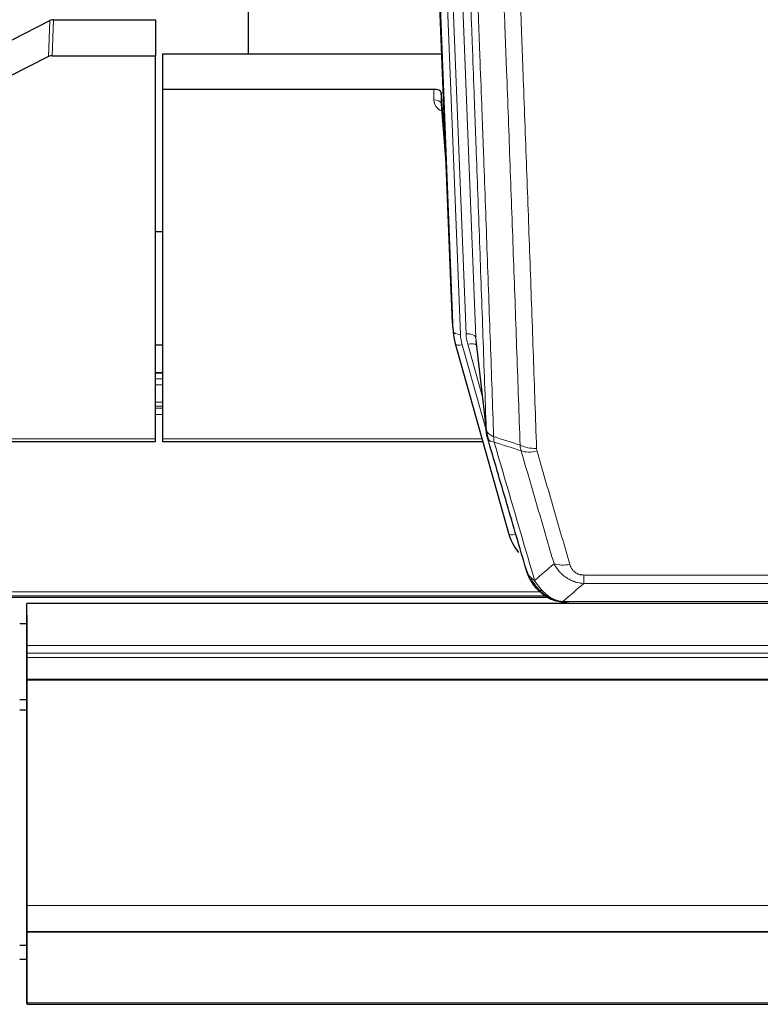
# Model space of a CAD drawing. Header units: inches. Extents: x 0 to 23760, y -13 to 16800.
# Tile 25 of 247: x 3501 to 3809, y 5249 to 5659. Entities that reach past the tile are written whole.
import ezdxf

# ---------------------------------------------------------------- set-up
doc = ezdxf.new("R2010")
doc.units = ezdxf.units.IN
doc.layers.add('1', color=7, linetype='Continuous', true_color=0xffffff)
doc.layers.add('254', color=7, linetype='Continuous', true_color=0xffffff)

msp = doc.modelspace()

# ---------------------------------------------------------------- linework, layer by layer
at = {"layer": '1', "color": 2, "linetype": 'Continuous', "lineweight": 25}
for p, q in [((3595.764, 5871.152), (3595.764, 5644.351)), ((3680.7, 5532.057), (3668.127, 5851.42)), ((3497.54, 5650.152), (3513.218, 5658.18)), ((3514.717, 5658.536), (3557.104, 5658.536)), ((3557.104, 5658.536), (3557.104, 5643.546)), ((3512.648, 5643.194), (3496.484, 5635.02)), ((3514.147, 5643.546), (3557.104, 5643.546)), ((3557.104, 5484.066), (3557.104, 5643.546)), ((3560.104, 5644.344), (3676.279, 5644.344)), ((3560.104, 5644.344), (3560.104, 5629.535)), ((3560.104, 5629.535), (3560.104, 5484.066)), ((3673.007, 5629.535), (3560.104, 5629.535)), ((3676.006, 5628.284), (3675.995, 5623.707)), ((3677.828, 5605.002), (3676.006, 5628.284)), ((3676.002, 5623.528), (3678.209, 5595.329)), ((3560.159, 5570.261), (3557.113, 5570.261)), ((3680.822, 5530.472), (3681.196, 5527.214)), ((3681.858, 5523.847), (3681.877, 5523.751)), ((3681.877, 5523.751), (3704.051, 5444.865)), ((3690.497, 5525.071), (3694.913, 5486.552)), ((3560.137, 5511.515), (3557.164, 5511.515)), ((3422.885, 5483.035), (3557.104, 5483.035)), ((3557.104, 5483.035), (3557.104, 5484.066)), ((3560.104, 5484.066), (3560.104, 5483.035)), ((3560.104, 5483.035), (3693.323, 5483.035)), ((3396.169, 5418.279), (3720.165, 5418.279)), ((3722.102, 5417.249), (3722.002, 5417.278)), ((4620.604, 5415.582), (3503.604, 5415.582)), ((3503.604, 5398.125), (3503.604, 5415.582)), ((3729.044, 5415.773), (3947.165, 5415.773)), ((3503.604, 5410.738), (3503.604, 5398.763)), ((3500.675, 5407.252), (3503.648, 5407.252)), ((3503.604, 5398.763), (3503.604, 5391.054)), ((3503.604, 5394.883), (3503.604, 5398.125)), ((3503.604, 5393.039), (3503.604, 5394.883)), ((3503.604, 5384.126), (3503.604, 5393.039)), ((3503.604, 5391.054), (3503.604, 5307.089)), ((3503.604, 5383.681), (3503.604, 5384.126)), ((3503.604, 5289.854), (3503.604, 5383.681)), ((3503.604, 5307.089), (3503.604, 5307.093)), ((3503.604, 5307.093), (3503.604, 5282.504)), ((3503.604, 5279.089), (3503.604, 5289.854)), ((3503.604, 5282.504), (3503.604, 5282.459)), ((3503.604, 5282.459), (3503.604, 5267.704)), ((3503.604, 5279.093), (3503.604, 5279.089)), ((3503.604, 5278.907), (3503.604, 5279.093)), ((3503.604, 5279.089), (4620.604, 5279.089)), ((3503.604, 5249.324), (3503.604, 5278.907)), ((3503.604, 5278.907), (4620.604, 5278.907)), ((3503.604, 5267.704), (3503.604, 5266.882)), ((3503.604, 5266.882), (3503.604, 5249.118)), ((3503.604, 5249.118), (3503.604, 5249.324)), ((3503.604, 5248.779), (4620.604, 5248.779))]:
    msp.add_line(p, q, dxfattribs=at)
at = {"layer": '1', "color": 110, "linetype": 'Continuous', "lineweight": 13}
for p, q in [((3677.341, 5858.138), (3690.407, 5526.244)), ((3671.31, 5851.63), (3684.068, 5527.579)), ((3673.597, 5853.454), (3686.415, 5527.871)), ((3681.074, 5528.799), (3668.375, 5851.362)), ((3512.648, 5643.194), (3513.218, 5658.18)), ((3514.717, 5658.536), (3514.147, 5643.546)), ((3672.997, 5625.118), (3673.007, 5629.535)), ((3675.995, 5623.707), (3678.202, 5595.52)), ((3680.7, 5532.057), (3681.074, 5528.799)), ((3690.407, 5526.244), (3694.784, 5488.064)), ((3684.765, 5523.177), (3694.838, 5487.343)), ((3693.138, 5502.032), (3687.112, 5523.47)), ((3557.164, 5511.459), (3560.137, 5511.459)), ((3557.164, 5509.011), (3560.137, 5509.011)), ((3557.164, 5506.533), (3560.137, 5506.533)), ((3557.164, 5499.343), (3560.137, 5499.343)), ((3557.164, 5497.691), (3560.137, 5497.691)), ((3557.164, 5496.906), (3560.137, 5496.906)), ((3557.164, 5494.208), (3560.137, 5494.208)), ((3423.172, 5484.066), (3557.104, 5484.066)), ((3560.104, 5484.066), (3693.036, 5484.066)), ((3702.214, 5461.103), (3706.939, 5444.291)), ((3735.433, 5427.437), (3940.776, 5427.437)), ((3735.433, 5423.904), (3735.433, 5427.437)), ((3940.776, 5423.904), (3735.433, 5423.904)), ((3396.987, 5418.84), (3719.274, 5418.84)), ((3398.919, 5420.453), (3717.267, 5420.453)), ((3722.002, 5417.278), (3721.933, 5417.435)), ((3726.702, 5416.436), (3949.507, 5416.436)), ((3503.604, 5398.125), (4620.604, 5398.125)), ((3503.604, 5394.883), (4620.604, 5394.883)), ((3503.604, 5393.039), (4620.604, 5393.039)), ((3503.604, 5384.126), (4620.604, 5384.126)), ((3503.604, 5383.681), (4620.604, 5383.681)), ((3503.604, 5289.854), (4620.604, 5289.854)), ((3503.604, 5249.324), (4620.604, 5249.324))]:
    msp.add_line(p, q, dxfattribs=at)
at = {"layer": '1', "color": 2, "linetype": 'Continuous', "lineweight": 25}
for centre, major_axis, ratio, start_param, end_param in [((3514.719, 5655.874), (3, -0.007), 0.8874311, 1.5734878, 2.096692), ((3514.15, 5640.917), (3, -0.011), 0.8761328, 1.5751062, 2.0983104), ((3673.008, 5628.241), (3, 0), 0.4313147, 0.033781, 1.5709509), ((3707.721, 5532.901), (-27.037, -0.043), 0.8858289, 0.0334668, 0.0997972), ((3708.086, 5529.714), (-27.027, -0.37), 0.8864308, 0.02276, 0.2319114), ((3730.246, 5450.878), (-27.014, -0.465), 0.8900028, 0.2292736, 0.603805)]:
    msp.add_ellipse(centre, major_axis=major_axis, ratio=ratio, start_param=start_param, end_param=end_param, dxfattribs=at)
at = {"layer": '1', "color": 110, "linetype": 'Continuous', "lineweight": 13}
for centre, major_axis, ratio, start_param, end_param in [((3679, 5625.118), (-6.003, -0.046), 0.8757409, 6.2743462, 7.3700502), ((3672.997, 5623.664), (-3, 0.007), 0.4848086, 3.1763596, 4.7135294), ((3684.068, 5528.964), (2.998, 0.118), 0.4614673, 3.175787, 4.6942235), ((3686.415, 5526.024), (3.997, 0.157), 0.4614673, 0.0341943, 1.5526308), ((3710.433, 5528.621), (-24.033, -0.038), 0.8858289, 0.0334668, 0.2426182), ((3684.765, 5524.563), (2.888, 0.812), 0.4480327, 3.1416079, 4.5871119), ((3708.086, 5528.329), (-24.033, -0.038), 0.8858289, 0.0334668, 0.2426182), ((3687.112, 5521.623), (3.851, 1.082), 0.4480327, 0.2500116, 1.4455193), ((3715.737, 5485.714), (-9.994, -0.345), 0.559112, 0.7940626, 1.551472), ((3715.925, 5484.542), (-9.604, -2.788), 0.5442898, 0.6684637, 1.414101), ((3706.939, 5445.676), (2.888, 0.812), 0.4480327, 3.1416079, 4.5871119), ((3729.586, 5437.659), (-9.598, -2.808), 0.562843, 0.6646512, 1.4076092)]:
    msp.add_ellipse(centre, major_axis=major_axis, ratio=ratio, start_param=start_param, end_param=end_param, dxfattribs=at)
for points, knots in [([(3694.784, 5488.064), (3694.339, 5500.911), (3693.433, 5526.762), (3692.026, 5566.006), (3691.056, 5592.48), (3690.501, 5607.459), (3690.44, 5609.125), (3690.316, 5612.458), (3690.13, 5617.462), (3689.693, 5629.161), (3689.315, 5639.229), (3688.997, 5647.643), (3688.933, 5649.327), (3688.805, 5652.697), (3688.613, 5657.754), (3688.163, 5669.578), (3687.773, 5679.751), (3686.987, 5700.146), (3685.924, 5727.473), (3684.283, 5768.868), (3683.158, 5796.732), (3682.588, 5810.732)], [0, 0, 0, 0, 0.125, 0.25, 0.375, 0.375, 0.390625, 0.390625, 0.40625, 0.4375, 0.5, 0.5, 0.515625, 0.515625, 0.53125, 0.5625, 0.625, 0.625, 0.75, 0.875, 1, 1, 1, 1]), ([(3685.644, 5808.952), (3686.215, 5794.899), (3687.343, 5766.928), (3688.988, 5725.377), (3690.055, 5697.945), (3690.843, 5677.472), (3691.234, 5667.261), (3691.686, 5655.393), (3691.878, 5650.316), (3692.006, 5646.933), (3692.07, 5645.243), (3692.389, 5636.797), (3692.769, 5626.69), (3693.206, 5614.947), (3693.393, 5609.924), (3693.517, 5606.578), (3693.579, 5604.906), (3694.135, 5589.87), (3695.108, 5563.295), (3696.519, 5523.901), (3697.427, 5497.952), (3697.873, 5485.055)], [0, 0, 0, 0, 0.125, 0.25, 0.375, 0.375, 0.4375, 0.46875, 0.484375, 0.484375, 0.5, 0.5, 0.5625, 0.59375, 0.609375, 0.609375, 0.625, 0.625, 0.75, 0.875, 1, 1, 1, 1]), ([(3708.87, 5481.487), (3708.432, 5494.184), (3707.54, 5519.729), (3706.618, 5545.576), (3705.915, 5565.074), (3705.679, 5571.593), (3705.203, 5584.667), (3704.962, 5591.223), (3704.236, 5610.947), (3703.744, 5624.167), (3703.12, 5640.781), (3702.994, 5644.108), (3702.743, 5650.77), (3702.364, 5660.775), (3701.981, 5670.817), (3701.209, 5690.95), (3700.166, 5717.924), (3698.556, 5758.776), (3697.454, 5786.272), (3696.896, 5800.084)], [0, 0, 0, 0, 0.125, 0.25, 0.25, 0.3125, 0.3125, 0.375, 0.375, 0.5, 0.5, 0.53125, 0.53125, 0.5625, 0.625, 0.625, 0.75, 0.875, 1, 1, 1, 1]), ([(3703.779, 5799.124), (3704.336, 5785.293), (3705.437, 5757.763), (3707.045, 5716.859), (3708.087, 5689.851), (3708.858, 5669.692), (3709.24, 5659.638), (3709.618, 5649.62), (3709.87, 5642.949), (3709.995, 5639.618), (3710.619, 5622.983), (3711.11, 5609.745), (3711.835, 5589.996), (3712.075, 5583.432), (3712.551, 5570.341), (3712.787, 5563.815), (3713.489, 5544.292), (3714.409, 5518.412), (3715.3, 5492.834), (3715.737, 5480.121)], [0, 0, 0, 0, 0.125, 0.25, 0.375, 0.375, 0.4375, 0.46875, 0.46875, 0.5, 0.5, 0.625, 0.625, 0.6875, 0.6875, 0.75, 0.75, 0.875, 1, 1, 1, 1]), ([(3694.784, 5488.064), (3694.785, 5488.056), (3694.786, 5488.04), (3694.789, 5488.016), (3694.793, 5487.993), (3694.796, 5487.969), (3694.8, 5487.945), (3694.804, 5487.922), (3694.809, 5487.898), (3694.813, 5487.875), (3694.818, 5487.851), (3694.823, 5487.827), (3694.828, 5487.804), (3694.834, 5487.78), (3694.84, 5487.757), (3694.846, 5487.733), (3694.852, 5487.71), (3694.859, 5487.686), (3694.866, 5487.663), (3694.873, 5487.64), (3694.88, 5487.616), (3694.888, 5487.593), (3694.896, 5487.57), (3694.904, 5487.546), (3694.912, 5487.523), (3694.921, 5487.5), (3694.93, 5487.476), (3694.939, 5487.453), (3694.948, 5487.43), (3694.958, 5487.407), (3694.968, 5487.384), (3694.978, 5487.361), (3694.988, 5487.338), (3694.999, 5487.315), (3695.01, 5487.292), (3695.021, 5487.269), (3695.032, 5487.246), (3695.044, 5487.223), (3695.056, 5487.2), (3695.068, 5487.177), (3695.08, 5487.155), (3695.093, 5487.132), (3695.106, 5487.109), (3695.119, 5487.087), (3695.132, 5487.064), (3695.146, 5487.042), (3695.16, 5487.019), (3695.174, 5486.997), (3695.188, 5486.974), (3695.202, 5486.952), (3695.217, 5486.929), (3695.232, 5486.907), (3695.248, 5486.885), (3695.263, 5486.863), (3695.279, 5486.841), (3695.295, 5486.818), (3695.311, 5486.796), (3695.328, 5486.774), (3695.345, 5486.752), (3695.362, 5486.731), (3695.379, 5486.709), (3695.396, 5486.687), (3695.414, 5486.665), (3695.432, 5486.643), (3695.45, 5486.622), (3695.469, 5486.6), (3695.487, 5486.579), (3695.506, 5486.557), (3695.525, 5486.536), (3695.545, 5486.514), (3695.564, 5486.493), (3695.584, 5486.472), (3695.604, 5486.451), (3695.624, 5486.43), (3695.645, 5486.409), (3695.666, 5486.388), (3695.693, 5486.36), (3695.727, 5486.327), (3695.768, 5486.289), (3695.809, 5486.25), (3695.852, 5486.212), (3695.895, 5486.174), (3695.939, 5486.136), (3695.984, 5486.099), (3696.029, 5486.062), (3696.076, 5486.025), (3696.123, 5485.989), (3696.171, 5485.952), (3696.219, 5485.917), (3696.269, 5485.881), (3696.319, 5485.846), (3696.37, 5485.811), (3696.422, 5485.776), (3696.474, 5485.742), (3696.527, 5485.708), (3696.581, 5485.675), (3696.636, 5485.642), (3696.691, 5485.609), (3696.747, 5485.576), (3696.804, 5485.544), (3696.861, 5485.512), (3696.92, 5485.481), (3696.978, 5485.45), (3697.038, 5485.419), (3697.098, 5485.389), (3697.159, 5485.359), (3697.221, 5485.329), (3697.283, 5485.3), (3697.346, 5485.271), (3697.41, 5485.243), (3697.474, 5485.215), (3697.539, 5485.187), (3697.604, 5485.16), (3697.671, 5485.133), (3697.737, 5485.107), (3697.805, 5485.081), (3697.85, 5485.064), (3697.873, 5485.055)], [0, 0, 0, 0, 0.0066687, 0.0133374, 0.0200061, 0.0266746, 0.0333432, 0.0400116, 0.0466801, 0.0533484, 0.0600168, 0.066685, 0.0733532, 0.0800214, 0.0866895, 0.0933575, 0.1000255, 0.1066935, 0.1133614, 0.1200292, 0.126697, 0.1333647, 0.1400324, 0.1467001, 0.1533676, 0.1600352, 0.1667026, 0.1733701, 0.1800374, 0.1867047, 0.193372, 0.2000392, 0.2067064, 0.2133735, 0.2200405, 0.2267075, 0.2333745, 0.2400414, 0.2467082, 0.253375, 0.2600418, 0.2667085, 0.2733751, 0.2800417, 0.2867082, 0.2933747, 0.3000412, 0.3067075, 0.3133739, 0.3200401, 0.3267064, 0.3333725, 0.3400387, 0.3467047, 0.3533708, 0.3600367, 0.3667026, 0.3733685, 0.3800343, 0.3867001, 0.3933658, 0.4000315, 0.4066971, 0.4133626, 0.4200281, 0.4266936, 0.433359, 0.4400243, 0.4466896, 0.4533549, 0.4600201, 0.4666852, 0.4733503, 0.4800154, 0.4866804, 0.4933453, 0.5000102, 0.5125098, 0.5250093, 0.5375088, 0.5500082, 0.5625077, 0.5750071, 0.5875066, 0.600006, 0.6125054, 0.6250049, 0.6375043, 0.6500037, 0.6625032, 0.6750026, 0.6875021, 0.7000016, 0.7125011, 0.7250006, 0.7375001, 0.7499997, 0.7624993, 0.7749989, 0.7874985, 0.7999982, 0.812498, 0.8249977, 0.8374975, 0.8499974, 0.8624973, 0.8749972, 0.8874972, 0.8999973, 0.9124974, 0.9249976, 0.9374978, 0.9499981, 0.9624985, 0.9749989, 0.9874994, 1, 1, 1, 1]), ([(3695.34, 5484.613), (3695.361, 5484.367), (3695.439, 5484.136), (3695.702, 5483.716), (3695.888, 5483.528), (3696.36, 5483.206), (3696.645, 5483.072), (3697.304, 5482.869), (3697.676, 5482.799), (3698.085, 5482.765)], [0, 0, 0, 0, 0.25, 0.25, 0.5, 0.5, 0.75, 0.75, 1, 1, 1, 1]), ([(3698.085, 5482.765), (3698.01, 5483.137), (3697.968, 5483.509), (3697.909, 5484.267), (3697.894, 5484.654), (3697.873, 5485.055)], [0, 0, 0, 0, 0.5, 0.5, 1, 1, 1, 1]), ([(3698.085, 5482.765), (3700.907, 5473.071), (3703.723, 5463.424), (3707.936, 5449.021), (3709.339, 5444.231), (3712.142, 5434.676), (3713.541, 5429.909), (3714.939, 5425.155)], [0, 0, 0, 0, 0.5, 0.5, 0.75, 0.75, 1, 1, 1, 1]), ([(3723.006, 5432.117), (3721.871, 5436.003), (3720.734, 5439.897), (3718.459, 5447.699), (3717.32, 5451.608), (3713.901, 5463.358), (3711.617, 5471.221), (3709.329, 5479.114)], [0, 0, 0, 0, 0.25, 0.25, 0.5, 0.5, 1, 1, 1, 1]), ([(3715.925, 5478.943), (3715.869, 5479.137), (3715.825, 5479.332), (3715.763, 5479.724), (3715.744, 5479.922), (3715.737, 5480.121)], [0, 0, 0, 0, 0.5, 0.5, 1, 1, 1, 1]), ([(3715.925, 5478.943), (3718.21, 5471.038), (3720.492, 5463.163), (3723.907, 5451.395), (3725.044, 5447.479), (3727.317, 5439.664), (3728.452, 5435.765), (3729.586, 5431.872)], [0, 0, 0, 0, 0.5, 0.5, 0.75, 0.75, 1, 1, 1, 1]), ([(3735.433, 5423.904), (3735.098, 5423.927), (3734.765, 5423.96), (3734.102, 5424.048), (3733.774, 5424.101), (3732.798, 5424.293), (3732.16, 5424.462), (3731.457, 5424.699), (3731.38, 5424.726), (3731.224, 5424.781), (3731.147, 5424.809), (3730.915, 5424.896), (3730.762, 5424.956), (3730.308, 5425.144), (3729.713, 5425.414), (3729.14, 5425.721), (3728.719, 5425.966), (3728.51, 5426.093), (3728.305, 5426.224), (3728.169, 5426.313), (3728.101, 5426.358), (3727.495, 5426.767), (3726.987, 5427.163), (3726.268, 5427.802), (3726.036, 5428.023), (3725.697, 5428.365), (3725.586, 5428.481), (3725.368, 5428.717), (3725.26, 5428.836), (3724.733, 5429.442), (3724.345, 5429.948), (3723.63, 5431.002), (3723.303, 5431.55), (3723.006, 5432.117)], [0, 0, 0, 0, 0.0625, 0.0625, 0.125, 0.125, 0.25, 0.25, 0.265625, 0.265625, 0.28125, 0.28125, 0.3125, 0.3125, 0.375, 0.4375, 0.4375, 0.46875, 0.484375, 0.484375, 0.5, 0.5, 0.625, 0.625, 0.6875, 0.6875, 0.71875, 0.71875, 0.75, 0.75, 0.875, 0.875, 1, 1, 1, 1]), ([(3735.433, 5427.437), (3735.25, 5427.437), (3735.068, 5427.443), (3734.704, 5427.469), (3734.524, 5427.489), (3734.169, 5427.543), (3733.994, 5427.577), (3733.647, 5427.659), (3733.476, 5427.707), (3733.265, 5427.777), (3733.223, 5427.792), (3733.139, 5427.822), (3733.015, 5427.868), (3732.893, 5427.918), (3732.655, 5428.023), (3732.347, 5428.176), (3732.06, 5428.355), (3731.886, 5428.474), (3731.852, 5428.498), (3731.784, 5428.548), (3731.75, 5428.573), (3731.65, 5428.649), (3731.586, 5428.701), (3731.396, 5428.86), (3731.277, 5428.97), (3731.05, 5429.198), (3730.943, 5429.316), (3730.74, 5429.559), (3730.645, 5429.684), (3730.532, 5429.845), (3730.509, 5429.877), (3730.465, 5429.942), (3730.444, 5429.975), (3730.38, 5430.073), (3730.339, 5430.139), (3730.22, 5430.338), (3730.147, 5430.473), (3730.01, 5430.745), (3729.946, 5430.883), (3729.77, 5431.3), (3729.67, 5431.584), (3729.586, 5431.872)], [0, 0, 0, 0, 0.0625, 0.0625, 0.125, 0.125, 0.1875, 0.1875, 0.25, 0.25, 0.265625, 0.265625, 0.28125, 0.3125, 0.3125, 0.375, 0.4375, 0.4375, 0.453125, 0.453125, 0.46875, 0.46875, 0.5, 0.5, 0.5625, 0.5625, 0.625, 0.625, 0.6875, 0.6875, 0.703125, 0.703125, 0.71875, 0.71875, 0.75, 0.75, 0.8125, 0.8125, 0.875, 0.875, 1, 1, 1, 1]), ([(3712.021, 5428.07), (3712.178, 5427.785), (3712.358, 5427.509), (3712.762, 5426.98), (3712.987, 5426.727), (3713.232, 5426.485)], [0, 0, 0, 0, 0.5, 0.5, 1, 1, 1, 1]), ([(3716.89, 5421.16), (3716.519, 5421.549), (3716.162, 5421.955), (3714.801, 5423.638), (3713.93, 5425.032), (3713.232, 5426.485)], [0, 0, 0, 0, 0.25, 0.25, 1, 1, 1, 1]), ([(3713.232, 5426.485), (3713.478, 5426.238), (3713.744, 5426.003), (3714.315, 5425.559), (3714.618, 5425.35), (3714.939, 5425.155)], [0, 0, 0, 0, 0.5, 0.5, 1, 1, 1, 1]), ([(3718.114, 5420.948), (3717.816, 5421.264), (3717.525, 5421.592), (3716.398, 5422.942), (3715.632, 5424.04), (3714.939, 5425.155)], [0, 0, 0, 0, 0.25, 0.25, 1, 1, 1, 1]), ([(3715.904, 5421.645), (3715.935, 5421.619), (3715.967, 5421.592), (3716.102, 5421.491), (3716.215, 5421.421), (3716.464, 5421.299), (3716.601, 5421.247), (3716.792, 5421.187), (3716.841, 5421.173), (3716.89, 5421.16)], [0, 0, 0, 0, 0.125, 0.125, 0.5, 0.5, 0.875, 0.875, 1, 1, 1, 1]), ([(3716.89, 5421.16), (3716.989, 5421.134), (3717.09, 5421.111), (3717.347, 5421.06), (3717.504, 5421.037), (3717.815, 5420.993), (3717.968, 5420.972), (3718.114, 5420.948)], [0, 0, 0, 0, 0.25, 0.25, 0.625, 0.625, 1, 1, 1, 1]), ([(3722.084, 5417.829), (3721.903, 5417.926), (3721.725, 5418.028), (3721.018, 5418.453), (3720.503, 5418.811), (3719.509, 5419.597), (3719.03, 5420.026), (3718.415, 5420.634), (3718.264, 5420.79), (3718.114, 5420.948)], [0, 0, 0, 0, 0.125, 0.125, 0.5, 0.5, 0.875, 0.875, 1, 1, 1, 1]), ([(3721.933, 5417.435), (3721.932, 5417.465), (3721.933, 5417.497), (3721.947, 5417.583), (3721.963, 5417.638), (3722.011, 5417.742), (3722.043, 5417.791), (3722.084, 5417.829)], [0, 0, 0, 0, 0.25, 0.25, 0.625, 0.625, 1, 1, 1, 1]), ([(3726.702, 5416.436), (3725.481, 5416.538), (3724.305, 5416.832), (3722.811, 5417.458), (3722.444, 5417.634), (3722.084, 5417.829)], [0, 0, 0, 0, 0.75, 0.75, 1, 1, 1, 1]), ([(3727.572, 5415.915), (3727.454, 5415.942), (3727.344, 5415.973), (3727.095, 5416.06), (3726.97, 5416.121), (3726.784, 5416.263), (3726.723, 5416.344), (3726.702, 5416.436)], [0, 0, 0, 0, 0.25, 0.25, 0.625, 0.625, 1, 1, 1, 1])]:
    msp.add_open_spline(points, degree=3, knots=knots, dxfattribs=at)
at = {"layer": '1', "color": 2, "linetype": 'Continuous', "lineweight": 25}
for points, knots in [([(3695.34, 5484.613), (3695.335, 5484.63), (3695.325, 5484.665), (3695.31, 5484.717), (3695.294, 5484.771), (3695.279, 5484.825), (3695.264, 5484.881), (3695.248, 5484.938), (3695.233, 5484.996), (3695.218, 5485.055), (3695.202, 5485.115), (3695.187, 5485.176), (3695.171, 5485.239), (3695.156, 5485.302), (3695.141, 5485.367), (3695.126, 5485.433), (3695.111, 5485.5), (3695.096, 5485.568), (3695.081, 5485.638), (3695.066, 5485.708), (3695.051, 5485.78), (3695.037, 5485.853), (3695.023, 5485.926), (3695.009, 5486.002), (3694.995, 5486.078), (3694.981, 5486.155), (3694.968, 5486.234), (3694.947, 5486.36), (3694.921, 5486.53), (3694.893, 5486.736), (3694.869, 5486.929), (3694.85, 5487.106), (3694.834, 5487.268), (3694.821, 5487.415), (3694.811, 5487.548), (3694.803, 5487.665), (3694.797, 5487.767), (3694.793, 5487.853), (3694.789, 5487.925), (3694.787, 5487.981), (3694.785, 5488.022), (3694.784, 5488.048), (3694.784, 5488.06), (3694.784, 5488.064)], [0, 0, 0, 0, 0.0155037, 0.0313049, 0.0474035, 0.0637997, 0.0804935, 0.097485, 0.1147743, 0.1323613, 0.1502462, 0.1684289, 0.1869096, 0.2056883, 0.224765, 0.2441397, 0.2638126, 0.2837835, 0.3040527, 0.32462, 0.3454856, 0.3666494, 0.3881116, 0.409872, 0.4319308, 0.454288, 0.4769435, 0.4998975, 0.5635611, 0.6228928, 0.6778927, 0.7285606, 0.7748966, 0.8169007, 0.8545729, 0.8879131, 0.9169214, 0.9415977, 0.9619421, 0.9779545, 0.989635, 0.9969835, 1, 1, 1, 1]), ([(3711.382, 5429.844), (3710.052, 5434.366), (3708.719, 5438.899), (3706.052, 5447.986), (3704.716, 5452.54), (3700.705, 5466.232), (3698.026, 5475.402), (3695.34, 5484.613)], [0, 0, 0, 0, 0.25, 0.25, 0.5, 0.5, 1, 1, 1, 1]), ([(3715.414, 5422.347), (3715.403, 5422.36), (3715.379, 5422.386), (3715.344, 5422.426), (3715.309, 5422.467), (3715.273, 5422.508), (3715.237, 5422.55), (3715.2, 5422.593), (3715.163, 5422.637), (3715.126, 5422.681), (3715.088, 5422.726), (3715.05, 5422.771), (3715.012, 5422.818), (3714.973, 5422.865), (3714.934, 5422.913), (3714.894, 5422.961), (3714.855, 5423.011), (3714.815, 5423.061), (3714.774, 5423.111), (3714.733, 5423.163), (3714.692, 5423.215), (3714.651, 5423.268), (3714.609, 5423.322), (3714.568, 5423.377), (3714.525, 5423.432), (3714.483, 5423.489), (3714.44, 5423.546), (3714.397, 5423.604), (3714.354, 5423.662), (3714.311, 5423.722), (3714.267, 5423.782), (3714.223, 5423.843), (3714.179, 5423.905), (3714.135, 5423.967), (3714.09, 5424.031), (3714.046, 5424.095), (3714.001, 5424.16), (3713.956, 5424.226), (3713.911, 5424.293), (3713.866, 5424.361), (3713.82, 5424.429), (3713.775, 5424.498), (3713.729, 5424.569), (3713.683, 5424.64), (3713.637, 5424.712), (3713.591, 5424.784), (3713.545, 5424.858), (3713.499, 5424.932), (3713.453, 5425.008), (3713.407, 5425.084), (3713.361, 5425.161), (3713.315, 5425.239), (3713.268, 5425.318), (3713.222, 5425.398), (3713.176, 5425.479), (3713.13, 5425.561), (3713.084, 5425.643), (3713.037, 5425.727), (3712.991, 5425.811), (3712.945, 5425.897), (3712.899, 5425.983), (3712.854, 5426.07), (3712.808, 5426.158), (3712.762, 5426.247), (3712.717, 5426.337), (3712.672, 5426.428), (3712.626, 5426.52), (3712.581, 5426.613), (3712.537, 5426.706), (3712.492, 5426.801), (3712.448, 5426.897), (3712.404, 5426.993), (3712.36, 5427.091), (3712.316, 5427.189), (3712.273, 5427.289), (3712.229, 5427.389), (3712.187, 5427.491), (3712.144, 5427.593), (3712.102, 5427.696), (3712.06, 5427.801), (3712.019, 5427.906), (3711.977, 5428.012), (3711.937, 5428.119), (3711.896, 5428.227), (3711.856, 5428.337), (3711.817, 5428.447), (3711.778, 5428.558), (3711.739, 5428.67), (3711.701, 5428.783), (3711.663, 5428.897), (3711.626, 5429.012), (3711.59, 5429.128), (3711.554, 5429.245), (3711.518, 5429.363), (3711.483, 5429.482), (3711.449, 5429.601), (3711.415, 5429.722), (3711.393, 5429.803), (3711.382, 5429.844)], [0, 0, 0, 0, 0.0060657, 0.012223, 0.0184718, 0.0248123, 0.0312443, 0.0377679, 0.0443831, 0.0510899, 0.0578883, 0.0647782, 0.0717598, 0.0788329, 0.0859977, 0.093254, 0.1006019, 0.1080414, 0.1155725, 0.1231952, 0.1309095, 0.1387154, 0.1466129, 0.1546019, 0.1626826, 0.1708549, 0.1791188, 0.1874742, 0.1959213, 0.20446, 0.2130903, 0.2218121, 0.2306256, 0.2395307, 0.2485274, 0.2576156, 0.2667955, 0.276067, 0.2854301, 0.2948848, 0.3044311, 0.314069, 0.3237985, 0.3336196, 0.3435324, 0.3535367, 0.3636326, 0.3738202, 0.3840993, 0.3944701, 0.4049324, 0.4154864, 0.426132, 0.4368691, 0.4476979, 0.4586183, 0.4696303, 0.480734, 0.4919292, 0.503216, 0.5145945, 0.5260645, 0.5376262, 0.5492795, 0.5610244, 0.5728609, 0.584789, 0.5968087, 0.60892, 0.621123, 0.6334175, 0.6458037, 0.6582815, 0.6708509, 0.6835119, 0.6962645, 0.7091087, 0.7220445, 0.735072, 0.748191, 0.7614017, 0.774704, 0.7880979, 0.8015834, 0.8151605, 0.8288293, 0.8425896, 0.8564416, 0.8703852, 0.8844204, 0.8985472, 0.9127656, 0.9270756, 0.9414773, 0.9559705, 0.9705554, 0.9852319, 1, 1, 1, 1]), ([(3711.382, 5429.844), (3711.44, 5429.534), (3711.522, 5429.229), (3711.735, 5428.637), (3711.866, 5428.348), (3712.021, 5428.07)], [0, 0, 0, 0, 0.5, 0.5, 1, 1, 1, 1]), ([(3715.904, 5421.645), (3715.469, 5422.114), (3715.059, 5422.605), (3713.53, 5424.641), (3712.634, 5426.33), (3712.021, 5428.07)], [0, 0, 0, 0, 0.25, 0.25, 1, 1, 1, 1]), ([(3715.474, 5422.212), (3715.496, 5422.168), (3715.519, 5422.124), (3715.598, 5421.989), (3715.66, 5421.898), (3715.786, 5421.754), (3715.843, 5421.699), (3715.904, 5421.645)], [0, 0, 0, 0, 0.2280377, 0.2280377, 0.6912151, 0.6912151, 1, 1, 1, 1]), ([(3718.415, 5419.387), (3717.769, 5419.87), (3717.153, 5420.395), (3716.345, 5421.181), (3716.122, 5421.411), (3715.904, 5421.645)], [0, 0, 0, 0, 0.7159091, 0.7159091, 1, 1, 1, 1]), ([(3721.933, 5417.435), (3721.705, 5417.546), (3721.477, 5417.664), (3720.576, 5418.157), (3719.917, 5418.578), (3718.647, 5419.516), (3718.037, 5420.032), (3717.265, 5420.775), (3717.076, 5420.966), (3716.89, 5421.16)], [0, 0, 0, 0, 0.125, 0.125, 0.5, 0.5, 0.875, 0.875, 1, 1, 1, 1]), ([(3727.572, 5415.915), (3726.162, 5416.004), (3724.725, 5416.311), (3722.855, 5417.012), (3722.391, 5417.212), (3721.933, 5417.435)], [0, 0, 0, 0, 0.75, 0.75, 1, 1, 1, 1]), ([(3724.1, 5416.52), (3724.02, 5416.544), (3723.941, 5416.568), (3723.268, 5416.78), (3722.68, 5416.999), (3722.102, 5417.249)], [0, 0, 0, 0, 0.1180686, 0.1180686, 1, 1, 1, 1]), ([(3729.244, 5415.775), (3729.17, 5415.774), (3729.096, 5415.773), (3728.8, 5415.774), (3728.578, 5415.783), (3728.151, 5415.818), (3727.945, 5415.844), (3727.693, 5415.89), (3727.632, 5415.902), (3727.572, 5415.915)], [0, 0, 0, 0, 0.125, 0.125, 0.5, 0.5, 0.875, 0.875, 1, 1, 1, 1])]:
    msp.add_open_spline(points, degree=3, knots=knots, dxfattribs=at)
for points, degree in [([(3694.907, 5486.633), (3695.657, 5483.802)], 1), ([(3718.491, 5419.331), (3720.137, 5418.111), (3722.004, 5417.276)], 2), ([(3729.244, 5415.775), (3728.627, 5415.772), (3728.004, 5415.802), (3727.378, 5415.866)], 3)]:
    msp.add_open_spline(points, degree=degree, dxfattribs=at)
at = {"layer": '1', "color": 110, "linetype": 'Continuous', "lineweight": 13}
for points in [[(3697.873, 5485.055), (3701.538, 5483.868), (3705.204, 5482.678), (3708.87, 5481.487)], [(3709.329, 5479.114), (3705.58, 5480.333), (3701.832, 5481.55), (3698.085, 5482.765)], [(3709.329, 5479.114), (3709.216, 5479.498), (3709.028, 5480.277), (3708.91, 5481.08), (3708.87, 5481.487)], [(3714.939, 5425.155), (3717.613, 5427.478), (3720.302, 5429.798), (3723.006, 5432.117)], [(3735.433, 5423.904), (3732.505, 5421.417), (3729.595, 5418.928), (3726.702, 5416.436)]]:
    msp.add_open_spline(points, degree=3, dxfattribs=at)
at = {"layer": '254', "color": 2, "linetype": 'Continuous', "lineweight": 25}
for p, q in [((3560.112, 5523.075), (3557.114, 5523.075)), ((3503.608, 5375.466), (3500.61, 5375.466)), ((3503.608, 5371.254), (3500.61, 5371.254)), ((3503.608, 5273.258), (3500.61, 5273.258)), ((3503.608, 5267.414), (3500.61, 5267.414)), ((3503.608, 5267.407), (3500.61, 5267.407))]:
    msp.add_line(p, q, dxfattribs=at)

doc.saveas('drawing.dxf')
